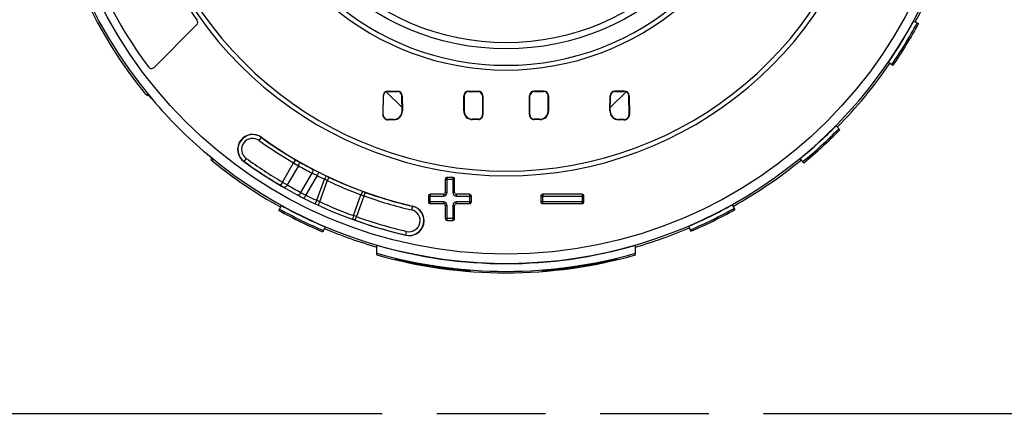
# Model space of a CAD drawing. Header units: millimetres. Extents: x 0 to 210, y 0 to 297.
# Tile 16 of 25: x 114 to 132, y 133 to 140. Entities that reach past the tile are written whole.
import ezdxf

# ---------------------------------------------------------------- set-up
doc = ezdxf.new("R2010")
doc.units = ezdxf.units.MM
doc.header["$LTSCALE"] = 19.36
doc.linetypes.add('PHANTOM', pattern=[0.8, 0.45, -0.05, 0.1, -0.05, 0.1, -0.05])
doc.layers.get('0').update_dxf_attribs({"linetype": 'CONTINUOUS'})
doc.layers.add('DEFAULT_3', color=7, linetype='PHANTOM')

msp = doc.modelspace()

# ---------------------------------------------------------------- linework, layer by layer
at = {"color": 7, "linetype": 'Continuous'}
for p, q in [((117.49278, 139.59373), (116.73755, 138.8385)), ((130.23971, 139.66361), (130.32547, 139.61724)), ((129.87101, 138.87272), (129.79056, 138.9278)), ((116.5853, 138.36038), (116.62993, 138.35815)), ((116.63801, 138.34866), (116.63001, 138.35805)), ((116.6336, 138.33598), (116.64949, 138.33519)), ((116.64579, 138.33953), (116.63801, 138.34866)), ((116.65349, 138.3305), (116.64579, 138.33953)), ((120.80674, 138.33078), (120.80361, 137.99744)), ((120.81037, 137.99889), (120.81357, 138.34033)), ((121.1441, 138.12498), (120.86384, 138.40524)), ((120.89507, 138.41796), (121.06174, 138.41736)), ((120.89507, 138.41131), (121.06174, 138.4107)), ((121.14214, 138.33148), (121.14884, 138.33078)), ((121.14478, 138.05299), (121.14214, 138.33148)), ((121.14884, 138.33078), (121.15137, 138.06411)), ((122.24128, 138.06411), (122.24394, 138.33078)), ((122.25068, 138.33157), (122.24394, 138.33078)), ((122.25068, 138.33157), (122.24792, 138.05554)), ((122.3284, 138.41429), (122.49507, 138.4141)), ((122.3284, 138.40764), (122.49507, 138.40745)), ((122.57239, 138.33619), (122.57579, 137.99744)), ((122.57916, 138.33078), (122.58251, 137.99744)), ((123.40763, 137.99744), (123.41098, 138.33078)), ((123.41435, 137.99744), (123.41775, 138.33619)), ((123.66174, 138.41429), (123.49507, 138.4141)), ((123.49507, 138.40745), (123.66174, 138.40764)), ((123.73946, 138.33161), (123.7462, 138.33078)), ((123.74222, 138.05554), (123.73946, 138.33161)), ((123.7462, 138.33078), (123.74886, 138.06411)), ((124.83877, 138.06411), (124.8413, 138.33078)), ((124.848, 138.33145), (124.8413, 138.33078)), ((124.84536, 138.05303), (124.848, 138.33145)), ((125.1259, 138.40484), (124.84604, 138.12498)), ((125.09507, 138.41796), (124.9284, 138.41736)), ((124.9284, 138.4107), (125.09507, 138.41131)), ((125.17978, 137.99835), (125.17657, 138.3398)), ((125.1834, 138.33078), (125.18653, 137.99744)), ((125.18653, 137.99744), (125.17978, 137.99835)), ((120.99507, 137.91257), (120.89507, 137.91223)), ((120.99507, 137.90579), (120.89507, 137.90544)), ((122.49507, 137.91584), (122.39507, 137.91574)), ((122.49507, 137.90905), (122.39507, 137.90895)), ((123.59507, 137.91574), (123.49507, 137.91584)), ((123.59507, 137.90895), (123.49507, 137.90905)), ((125.09507, 137.91223), (124.99507, 137.91257)), ((125.09507, 137.90544), (124.99507, 137.90579)), ((128.8592, 137.79796), (128.92861, 137.7295)), ((117.7448, 137.23919), (117.71771, 137.26225)), ((117.77235, 137.21572), (117.7448, 137.23919)), ((117.74948, 137.23519), (117.75028, 137.2193)), ((117.77244, 137.21564), (117.77356, 137.19332)), ((117.77356, 137.19332), (117.77468, 137.171)), ((128.28449, 137.14133), (128.2226, 137.21667)), ((122.04507, 136.88078), (121.94507, 136.88078)), ((121.91174, 136.84745), (121.91174, 136.61411)), ((122.0784, 136.61411), (122.0784, 136.84745)), ((121.61174, 136.54745), (121.61174, 136.44745)), ((121.8784, 136.58078), (121.64507, 136.58078)), ((121.64507, 136.57579), (121.64515, 136.55598)), ((122.34507, 136.58078), (122.11174, 136.58078)), ((122.3784, 136.44745), (122.3784, 136.54745)), ((123.61174, 136.54745), (123.61174, 136.44745)), ((124.34507, 136.58078), (123.64507, 136.58078)), ((123.64507, 136.57579), (123.64515, 136.55598)), ((124.3784, 136.44745), (124.3784, 136.54745)), ((118.95499, 136.29228), (119.00226, 136.37755)), ((121.64507, 136.41411), (121.8784, 136.41411)), ((121.91174, 136.38078), (121.91174, 136.14745)), ((122.0784, 136.14745), (122.0784, 136.38078)), ((122.11174, 136.41411), (122.34507, 136.41411)), ((123.64507, 136.41411), (124.34507, 136.41411)), ((127.013, 136.39153), (127.06056, 136.30643)), ((119.77707, 135.99965), (119.73898, 135.90991)), ((120.27005, 136.1338), (120.25681, 136.1386)), ((121.94507, 136.11411), (122.04507, 136.11411)), ((126.27792, 135.92132), (126.23951, 136.01093)), ((120.69507, 135.5018), (120.69507, 135.67262)), ((125.29507, 135.5018), (125.29507, 135.67262)), ((121.0284, 135.4325), (121.0284, 135.42652)), ((121.18696, 135.3899), (121.19568, 135.3961)), ((124.80318, 135.3899), (124.79446, 135.3961)), ((124.96173, 135.42652), (124.96173, 135.4325)), ((122.16315, 135.24202), (122.17187, 135.2332)), ((122.36174, 135.21665), (122.36174, 135.22249)), ((123.6284, 135.22249), (123.6284, 135.21665)), ((123.827, 135.24203), (123.81827, 135.2332))]:
    msp.add_line(p, q, dxfattribs=at)
at = {"color": 9, "linetype": 'Continuous'}
for p, q in [((120.89507, 138.41131), (120.89507, 138.41796)), ((121.06174, 138.41736), (121.06174, 138.4107)), ((122.3284, 138.40764), (122.3284, 138.41429)), ((122.49507, 138.4141), (122.49507, 138.40745)), ((122.57903, 138.33078), (122.57916, 138.33078)), ((123.49507, 138.40745), (123.49507, 138.4141)), ((123.66174, 138.41429), (123.66174, 138.40764)), ((124.9284, 138.4107), (124.9284, 138.41736)), ((125.09507, 138.41796), (125.09507, 138.41131)), ((122.58251, 137.99744), (122.57579, 137.99744)), ((123.41435, 137.99744), (123.40763, 137.99744)), ((120.89507, 137.90544), (120.89507, 137.91223)), ((120.99507, 137.91257), (120.99507, 137.90579)), ((122.39507, 137.90895), (122.39507, 137.91574)), ((122.49507, 137.91584), (122.49507, 137.90905)), ((123.49507, 137.90905), (123.49507, 137.91584)), ((123.59507, 137.91574), (123.59507, 137.90895)), ((124.99507, 137.90579), (124.99507, 137.91257)), ((125.09507, 137.91223), (125.09507, 137.90544)), ((118.60422, 137.53728), (118.64546, 137.59405)), ((118.37322, 137.21934), (118.33198, 137.16258)), ((119.01869, 136.79714), (119.21519, 137.1375)), ((119.30176, 137.08764), (119.105, 136.74686)), ((119.24892, 137.19499), (119.21519, 137.1375)), ((119.21519, 137.1375), (119.30176, 137.08764)), ((119.34512, 136.61247), (119.54397, 136.95688)), ((119.63371, 136.91253), (119.43429, 136.56712)), ((119.66371, 136.97205), (119.63371, 136.91253)), ((119.79275, 136.90857), (119.76391, 136.84848)), ((121.94507, 136.61411), (121.94507, 136.87949)), ((122.04507, 136.87389), (122.04507, 136.61411)), ((119.01868, 136.79714), (118.98498, 136.73964)), ((119.01869, 136.79714), (119.105, 136.74686)), ((119.62707, 136.47254), (119.76391, 136.84848)), ((119.81373, 136.82327), (119.6771, 136.44788)), ((121.9215, 136.84745), (122.07712, 136.84744)), ((119.43429, 136.56712), (119.40411, 136.50769)), ((120.27993, 136.20114), (120.41439, 136.57058)), ((120.48904, 136.6143), (120.33207, 136.18228)), ((120.41439, 136.57058), (120.46648, 136.55158)), ((121.61174, 136.54745), (121.8784, 136.54745)), ((121.64507, 136.42388), (121.64507, 136.54745)), ((121.8784, 136.58078), (121.8784, 136.54745)), ((121.94507, 136.61411), (121.91174, 136.61411)), ((122.0784, 136.61411), (122.04507, 136.61411)), ((122.11174, 136.54745), (122.11174, 136.58078)), ((122.11174, 136.54745), (122.37712, 136.54745)), ((122.34507, 136.57102), (122.34507, 136.41411)), ((123.61282, 136.54745), (124.37711, 136.54745)), ((123.64507, 136.42388), (123.64507, 136.54745)), ((124.34507, 136.57102), (124.34507, 136.41411)), ((119.62707, 136.47254), (119.59853, 136.4123)), ((119.6771, 136.44788), (119.68903, 136.44242)), ((121.33043, 136.37044), (121.31465, 136.30208)), ((121.8784, 136.44745), (121.61303, 136.44745)), ((121.8784, 136.44745), (121.8784, 136.41411)), ((121.91174, 136.38078), (121.94507, 136.38078)), ((121.94507, 136.12388), (121.94507, 136.38078)), ((122.04507, 136.38078), (122.0784, 136.38078)), ((122.04507, 136.38078), (122.04507, 136.11411)), ((122.36864, 136.44745), (122.11174, 136.44745)), ((122.11174, 136.41411), (122.11174, 136.44745)), ((124.36864, 136.44745), (123.61302, 136.44745)), ((120.33207, 136.18228), (120.27993, 136.20114)), ((120.30949, 136.11956), (120.33207, 136.18228)), ((120.30949, 136.11956), (120.27005, 136.1338)), ((122.06864, 136.14745), (121.91303, 136.14745)), ((121.21125, 135.8542), (121.22624, 135.91914)), ((121.67942, 135.29108), (121.68232, 135.30936)), ((124.3079, 135.30937), (124.3108, 135.29108))]:
    msp.add_line(p, q, dxfattribs=at)
for radius in [8.06477, 4.41357, 4.30256]:
    msp.add_circle((122.99507, 143.58077), radius, dxfattribs=at)
for centre, radius, start, end in [((122.99507, 143.58077), 8.23141, 0.342374, 220.181664), ((122.99507, 143.58077), 8.23141, 229.818336, 0.342374), ((122.99507, 143.58077), 4.70535, 187.002062, 352.9983), ((122.99507, 143.58077), 4.78867, 189.390165, 350.609832), ((122.99507, 143.58077), 6.67105, 189.553976, 350.445867), ((122.99507, 143.58077), 6.58771, 189.55407, 350.44593), ((118.48872, 137.37831), 0.26316, 54, 234), ((118.48872, 137.37831), 0.19651, 54.010315, 233.990117), ((122.99507, 143.58077), 7.4035, 234, 239.602427), ((122.99507, 143.58077), 7.47016, 233.999729, 239.602427), ((122.99507, 143.58077), 7.92981, 234, 239.622274), ((122.99507, 143.58077), 7.86316, 233.999753, 239.622298), ((121.45908, 140.96195), 4.36747, 239.598843, 240.572962), ((122.94967, 143.60753), 7.47148, 240.772704, 242.883659), ((122.95003, 143.60818), 7.40482, 240.584928, 242.695856), ((110.75989, 119.06972), 19.92764, 63.557339, 63.845157), ((122.99507, 143.58077), 7.46754, 243.248014, 244.361319), ((125.16631, 148.1061), 12.42014, 244.464943, 244.682482), ((123.02252, 143.57465), 7.40717, 244.683025, 249.680256), ((134.9789, 164.03781), 31.63852, 239.634075, 239.770899), ((123.06526, 143.54151), 7.86454, 239.76424, 241.769023), ((110.14835, 117.77879), 21.35678, 63.091482, 63.241289), ((123.02251, 143.57461), 7.47448, 244.579125, 249.575963), ((121.90558, 141.43599), 5.5268, 241.782273, 243.088952), ((120.97848, 139.71353), 3.5049, 242.223761, 243.859134), ((122.99507, 143.58077), 7.86578, 243.083408, 244.647654), ((121.98734, 140.77967), 4.42664, 249.68273, 250.216153), ((122.99507, 143.58077), 7.47017, 250.214972, 257.000314), ((122.99507, 143.58077), 7.4035, 250.214972, 257), ((121.8784, 136.61411), 0.06667, 270, 360), ((122.11174, 136.61411), 0.06667, 180, 270), ((109.32873, 115.51174), 23.35403, 63.697622, 63.834453), ((122.95581, 143.59838), 7.86636, 245.462753, 250.11292), ((121.8784, 136.38078), 0.06667, 0, 90), ((122.11174, 136.38078), 0.06667, 90, 180), ((122.99507, 143.58077), 7.86317, 250.204228, 257.000217), ((121.27045, 136.11061), 0.19651, 257.008686, 76.988081), ((122.99507, 143.58077), 7.92981, 250.204226, 257)]:
    msp.add_arc(centre, radius, start, end, dxfattribs=at)
at = {"color": 7, "linetype": 'Continuous'}
for centre, radius, start, end in [((122.99507, 143.58077), 8.26666, 106.154344, 219.159994), ((122.99507, 143.58077), 7.92751, 187.801972, 216.675424), ((122.99507, 143.58077), 6.73914, 202.561571, 215.373231), ((122.99507, 143.58077), 8.26666, 331.6, 341.8), ((117.44566, 139.64087), 0.06665, 314.990793, 35.400249), ((122.99507, 143.58077), 8.23583, 325.6, 331.6), ((122.99507, 143.58077), 8.30714, 325.6, 331.6), ((122.99507, 143.58077), 8.33332, 325.6, 331.6), ((116.69042, 138.88563), 0.06665, 216.670085, 315.005339), ((122.99507, 143.58077), 8.26666, 315.4, 325.6), ((103.71014, 127.29194), 17.01118, 40.18776, 40.458736), ((120.8947, 138.33), 0.08797, 89.757798, 179.490489), ((121.06143, 138.32995), 0.08741, 0.544355, 89.799176), ((121.06146, 138.33002), 0.08069, 1.038224, 89.802716), ((122.32829, 138.32994), 0.08435, 89.922517, 179.430286), ((122.32833, 138.32997), 0.07767, 89.947971, 178.817775), ((122.49499, 138.32993), 0.08417, 0.576214, 89.945528), ((122.495, 138.33), 0.07745, 4.582084, 89.949613), ((123.49515, 138.32993), 0.08417, 90.054465, 179.423793), ((123.49513, 138.33001), 0.07744, 90.044206, 175.431234), ((123.66184, 138.32993), 0.08436, 0.573129, 90.074064), ((123.66184, 138.33001), 0.07763, 1.182005, 90.076973), ((124.92871, 138.32995), 0.08741, 90.200829, 179.45564), ((124.92868, 138.33002), 0.08069, 90.197558, 178.981189), ((125.09541, 138.32997), 0.08799, 0.526875, 90.224805), ((125.09544, 138.33009), 0.08122, 6.854806, 90.259822), ((122.99507, 143.58077), 8.23233, 220.181664, 229.818336), ((120.89475, 137.99659), 0.09114, 179.462035, 270.201911), ((120.89477, 137.99665), 0.08442, 178.476792, 270.205096), ((120.99455, 138.06262), 0.15683, 270.191717, 0.543716), ((120.99457, 138.06268), 0.15011, 270.189826, 356.305135), ((122.3949, 138.06258), 0.15363, 179.430254, 270.063701), ((122.3949, 138.06264), 0.14691, 182.771726, 270.065476), ((122.49499, 137.99657), 0.08752, 270.050369, 0.574574), ((122.495, 137.99663), 0.08079, 270.046556, 0.578832), ((123.49515, 137.99657), 0.08752, 179.425426, 269.949528), ((123.49514, 137.99663), 0.08079, 179.422347, 269.952265), ((123.59528, 138.06254), 0.15359, 269.921746, 0.584902), ((123.59524, 138.06264), 0.14691, 269.934026, 357.230811), ((124.99556, 138.06259), 0.1568, 179.445532, 269.818546), ((124.99557, 138.06268), 0.15011, 183.679463, 269.809633), ((125.09537, 137.99665), 0.08442, 269.794844, 1.157415), ((125.09541, 137.99657), 0.09113, 269.785664, 0.55039), ((122.99507, 143.58077), 8.23583, 309.4, 315.4), ((122.99507, 143.58077), 8.30714, 309.4, 315.4), ((118.48872, 137.37831), 0.26667, 54, 234), ((122.99507, 143.58077), 7.39999, 234, 257), ((122.99507, 143.58077), 8.33332, 309.4, 315.4), ((106.93664, 124.5685), 16.65421, 49.658047, 49.812449), ((117.81101, 137.22253), 0.06079, 183.045268, 189.935521), ((122.99507, 143.58077), 8.26666, 230.840006, 241), ((122.99507, 143.58077), 7.93333, 234, 257), ((122.99507, 143.58077), 8.26666, 299.2, 309.4), ((121.94507, 136.84745), 0.03333, 90, 180), ((122.04507, 136.84745), 0.03333, 0, 90), ((121.64507, 136.54745), 0.03333, 90, 180), ((120.00773, 136.56741), 1.63746, 359.301267, 359.599882), ((121.8784, 136.61411), 0.03333, 270, 360), ((122.11174, 136.61411), 0.03333, 180, 270), ((122.34507, 136.54745), 0.03333, 0, 90), ((123.64507, 136.54745), 0.03333, 90, 180), ((122.00773, 136.56741), 1.63746, 359.301267, 359.599882), ((124.34507, 136.54745), 0.03333, 0, 90), ((122.99507, 143.58077), 8.23583, 241, 247), ((121.27045, 136.11061), 0.26667, 257, 77), ((121.27045, 136.11061), 0.26316, 257, 77), ((121.64507, 136.44745), 0.03333, 180, 270), ((121.8784, 136.38078), 0.03333, 0, 90), ((122.11174, 136.38078), 0.03333, 90, 180), ((122.34507, 136.44745), 0.03333, 270, 360), ((123.64507, 136.44745), 0.03333, 180, 270), ((124.34507, 136.44745), 0.03333, 270, 360), ((122.99507, 143.58077), 8.23583, 293.2, 299.2), ((122.99507, 143.58077), 8.33332, 241, 247), ((122.99507, 143.58077), 8.30714, 241, 247), ((122.99507, 143.58077), 8.30714, 293.2, 299.2), ((122.99507, 143.58077), 8.33332, 293.2, 299.2), ((121.94507, 136.14745), 0.03333, 180, 270), ((122.04507, 136.14745), 0.03333, 270, 360), ((122.99507, 143.58077), 8.26666, 247, 253.845656), ((122.99507, 143.58077), 8.26666, 286.154344, 293.2), ((122.99507, 143.58077), 8.23583, 253.783523, 286.216477), ((122.99507, 143.58077), 8.37369, 254.057676, 285.942324), ((122.99507, 143.58077), 8.39999, 254.108918, 285.891082), ((122.99507, 143.58077), 8.38225, 256.43062, 257.300163), ((122.99507, 143.58077), 8.38806, 256.440212, 257.551748), ((122.99507, 143.58077), 8.38806, 282.448252, 283.559788), ((122.99507, 143.58077), 8.38225, 282.699837, 283.56938), ((122.99507, 143.58077), 8.38806, 264.367927, 265.669816), ((122.99507, 143.58077), 8.38225, 264.602103, 265.666805), ((122.99507, 143.58077), 8.38225, 274.333195, 275.397897), ((122.99507, 143.58077), 8.38806, 274.330184, 275.632073)]:
    msp.add_arc(centre, radius, start, end, dxfattribs=at)
for points in [[(116.60518, 138.34429), (116.59765, 138.34837), (116.59064, 138.35384), (116.58522, 138.36048)], [(116.6336, 138.33601), (116.62374, 138.33648), (116.61386, 138.33959), (116.60518, 138.34429)], [(120.80361, 137.99744), (120.8059, 137.99771), (120.80817, 137.99821), (120.81037, 137.99889)], [(117.77477, 137.17092), (117.76253, 137.18093), (117.75385, 137.19647), (117.75113, 137.21204)]]:
    msp.add_open_spline(points, degree=3, dxfattribs=at)
for points, knots in [([(120.81357, 138.34033), (120.81314, 138.33758), (120.81226, 138.33482), (120.81154, 138.33013), (120.80919, 138.33021), (120.80789, 138.33078), (120.80674, 138.33078)], [0, 0, 0, 0, 0.56589219, 0.70694216, 0.76498943, 1, 1, 1, 1]), ([(120.89507, 138.41131), (120.8847, 138.41134), (120.86415, 138.40778), (120.83106, 138.38633), (120.81603, 138.3588), (120.81368, 138.34033)], [0, 0, 0, 0, 0.26717131, 0.5202102, 1, 1, 1, 1]), ([(122.57239, 138.33619), (122.57299, 138.33407), (122.57418, 138.32947), (122.57794, 138.33054), (122.57903, 138.33078)], [0, 0, 0, 0, 0.66505453, 1, 1, 1, 1]), ([(123.41098, 138.33078), (123.41209, 138.33057), (123.41588, 138.3294), (123.41714, 138.33405), (123.41775, 138.33619)], [0, 0, 0, 0, 0.33772685, 1, 1, 1, 1]), ([(121.15137, 138.06411), (121.15033, 138.06369), (121.1479, 138.06598), (121.14508, 138.05977), (121.1452, 138.05619), (121.14478, 138.05299)], [0, 0, 0, 0, 0.21262813, 0.38886614, 1, 1, 1, 1]), ([(122.24128, 138.06411), (122.24223, 138.06352), (122.24463, 138.06585), (122.24743, 138.06099), (122.2475, 138.058), (122.24792, 138.05554)], [0, 0, 0, 0, 0.25261779, 0.44023703, 1, 1, 1, 1]), ([(121.15229, 135.4036), (121.17561, 135.40021), (121.23922, 135.38778), (121.35555, 135.36586), (121.50792, 135.33799), (121.62006, 135.31926), (121.67936, 135.30983)], [0, 0, 0, 0, 0.13207759, 0.36298309, 0.66347577, 1, 1, 1, 1]), ([(121.18696, 135.3899), (121.25326, 135.37266), (121.41688, 135.33657), (121.58167, 135.30648), (121.6794, 135.29097)], [0, 0, 0, 0, 0.40910132, 1, 1, 1, 1]), ([(122.20654, 135.2357), (122.18348, 135.23969), (122.1197, 135.24759), (122.00309, 135.26281), (121.85042, 135.28349), (121.73846, 135.30042), (121.67936, 135.30983)], [0, 0, 0, 0, 0.13187313, 0.36196591, 0.66279517, 1, 1, 1, 1]), ([(124.31062, 135.3098), (124.25154, 135.3004), (124.13961, 135.28348), (123.98699, 135.2628), (123.87042, 135.24759), (123.80666, 135.23969), (123.7836, 135.2357)], [0, 0, 0, 0, 0.3372177, 0.63804549, 0.86809731, 1, 1, 1, 1]), ([(124.31062, 135.3098), (124.36994, 135.31924), (124.4821, 135.33797), (124.63452, 135.36585), (124.75089, 135.38778), (124.81453, 135.40021), (124.83785, 135.4036)], [0, 0, 0, 0, 0.33648418, 0.63696417, 0.86797056, 1, 1, 1, 1]), ([(124.3109, 135.29099), (124.4086, 135.3065), (124.57333, 135.33659), (124.7369, 135.37266), (124.80318, 135.3899)], [0, 0, 0, 0, 0.59088791, 1, 1, 1, 1]), ([(122.17187, 135.2332), (122.10477, 135.23723), (121.94016, 135.25346), (121.77629, 135.27559), (121.6794, 135.29097)], [0, 0, 0, 0, 0.40660929, 1, 1, 1, 1]), ([(124.3109, 135.29099), (124.21399, 135.27561), (124.05006, 135.25347), (123.8854, 135.23724), (123.81827, 135.2332)], [0, 0, 0, 0, 0.59337131, 1, 1, 1, 1])]:
    msp.add_open_spline(points, degree=3, knots=knots, dxfattribs=at)
at = {"color": 9, "linetype": 'Continuous'}
for points, knots in [([(125.17657, 138.3398), (125.177, 138.33717), (125.17676, 138.33407), (125.17975, 138.3296), (125.18164, 138.33141), (125.18283, 138.33081), (125.1834, 138.33078)], [0, 0, 0, 0, 0.57269416, 0.74443133, 0.87654522, 1, 1, 1, 1]), ([(123.74886, 138.06411), (123.74831, 138.06417), (123.74716, 138.06377), (123.74524, 138.06532), (123.7426, 138.06091), (123.74264, 138.05801), (123.74222, 138.05554)], [0, 0, 0, 0, 0.12417004, 0.25563487, 0.43865127, 1, 1, 1, 1]), ([(124.83877, 138.06411), (124.83928, 138.06433), (124.84046, 138.0641), (124.84257, 138.06574), (124.84492, 138.05951), (124.84496, 138.05622), (124.84536, 138.05303)], [0, 0, 0, 0, 0.10424, 0.21409156, 0.39831677, 1, 1, 1, 1]), ([(119.30176, 137.08764), (119.30579, 137.09477), (119.31253, 137.10915), (119.31897, 137.12984), (119.32018, 137.14659), (119.31626, 137.15608), (119.31328, 137.15796)], [0, 0, 0, 0, 0.32750681, 0.63404645, 0.8588472, 1, 1, 1, 1]), ([(119.55334, 137.02838), (119.56107, 137.02388), (119.56042, 136.99167), (119.55139, 136.97104), (119.54397, 136.95688)], [0, 0, 0, 0, 0.35897599, 1, 1, 1, 1]), ([(119.85503, 136.8789), (119.85292, 136.87967), (119.84562, 136.87508), (119.8416, 136.8699), (119.83862, 136.86602)], [0, 0, 0, 0, 0.31474109, 1, 1, 1, 1]), ([(119.10495, 136.74677), (119.10084, 136.73971), (119.09185, 136.72668), (119.07727, 136.71074), (119.06347, 136.70129), (119.05334, 136.6999), (119.05022, 136.70152)], [0, 0, 0, 0, 0.32778716, 0.6341727, 0.85880966, 1, 1, 1, 1]), ([(119.83862, 136.86602), (119.83635, 136.86306), (119.82696, 136.84947), (119.81915, 136.83484), (119.81373, 136.82327)], [0, 0, 0, 0, 0.22612107, 1, 1, 1, 1]), ([(119.34512, 136.61247), (119.34127, 136.60537), (119.3328, 136.59222), (119.31889, 136.57601), (119.30553, 136.56621), (119.29554, 136.56452), (119.29238, 136.56601)], [0, 0, 0, 0, 0.32758791, 0.63348012, 0.85821492, 1, 1, 1, 1]), ([(120.45033, 136.62843), (120.44797, 136.62908), (120.44093, 136.62306), (120.42864, 136.6052), (120.41982, 136.58525), (120.41439, 136.57058)], [0, 0, 0, 0, 0.10547253, 0.32589907, 1, 1, 1, 1]), ([(119.67757, 136.4489), (119.67106, 136.43474), (119.66324, 136.41442), (119.65929, 136.39315), (119.65998, 136.38387), (119.66212, 136.38265)], [0, 0, 0, 0, 0.67243361, 0.89397277, 1, 1, 1, 1]), ([(120.27993, 136.20113), (120.27461, 136.18643), (120.26848, 136.16552), (120.26634, 136.14396), (120.26783, 136.13482), (120.27005, 136.1338)], [0, 0, 0, 0, 0.67413677, 0.89452842, 1, 1, 1, 1])]:
    msp.add_open_spline(points, degree=3, knots=knots, dxfattribs=at)
at = {"layer": 'DEFAULT_3', "color": 91, "linetype": 'PHANTOM', "true_color": 0x80ff80}
msp.add_line((50.12864, 132.68), (150.12864, 132.68), dxfattribs=at)

doc.saveas('drawing.dxf')
